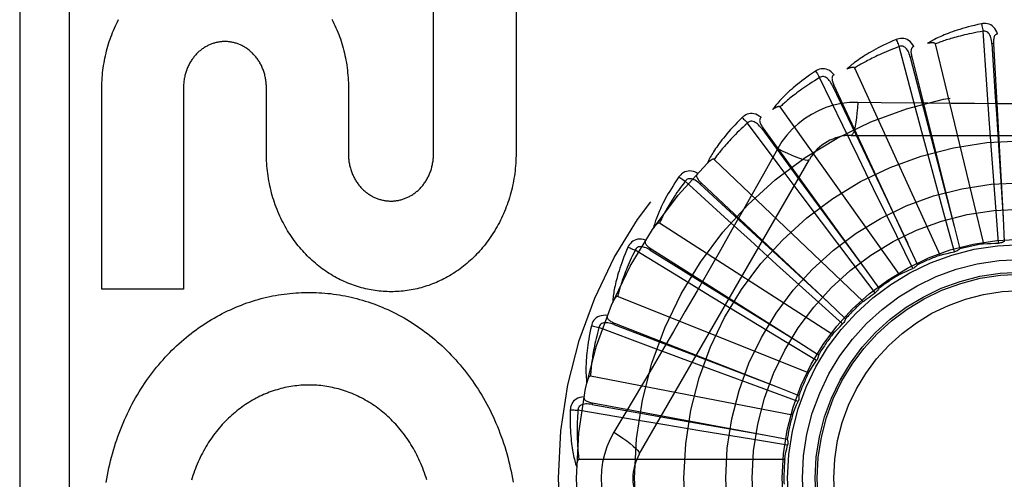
# Model space of a CAD drawing. Header units: inches. Extents: x 0 to 193, y 0 to 125.
# Tile 83 of 256: x 85.332 to 85.93, y 36.04 to 36.319. Entities that reach past the tile are written whole.
import ezdxf

# ---------------------------------------------------------------- set-up
doc = ezdxf.new("R2010")
doc.units = ezdxf.units.IN
doc.header["$LTSCALE"] = 10.635988
doc.header["$MEASUREMENT"] = 0
doc.linetypes.add('HIDDEN', pattern=[0.2, 0.1, -0.1])
doc.layers.add('RIGHTHAND_DOOR_ASSEMBLY', color=7, linetype='CONTINUOUS')

msp = doc.modelspace()

# ---------------------------------------------------------------- linework, layer by layer
at = {"layer": 'RIGHTHAND_DOOR_ASSEMBLY', "color": 8, "linetype": 'HIDDEN'}
for p, q in [((85.33212, 36.41565), (85.33212, 35.66565)), ((85.36212, 36.41565), (85.36212, 35.66565)), ((85.58349, 36.23814), (85.58349, 36.36042)), ((85.63364, 36.36042), (85.63364, 36.23814)), ((85.91957, 36.27997), (85.91731, 36.31219)), ((85.87466, 36.27167), (85.86634, 36.30287)), ((85.91783, 36.18309), (85.88836, 36.30454)), ((85.9237, 36.3047), (85.92274, 36.30465)), ((85.9237, 36.3047), (85.92948, 36.19877)), ((85.87403, 36.29673), (85.8731, 36.29649)), ((85.87403, 36.29673), (85.89975, 36.1938)), ((85.89128, 36.1762), (85.83937, 36.28988)), ((85.83213, 36.25501), (85.81806, 36.28408)), ((85.38199, 36.15562), (85.38199, 36.2779)), ((85.43162, 36.2779), (85.43162, 36.15562)), ((85.48198, 36.23814), (85.48198, 36.2779)), ((85.53181, 36.2779), (85.53181, 36.23771)), ((85.82677, 36.2795), (85.8259, 36.27909)), ((85.82677, 36.2795), (85.87151, 36.1833)), ((85.92109, 36.25874), (85.91957, 36.27997)), ((85.88017, 36.2511), (85.87466, 36.27167)), ((85.86652, 36.16441), (85.79403, 36.26621)), ((85.92266, 36.23727), (85.92109, 36.25874)), ((85.79353, 36.2306), (85.77421, 36.25648)), ((85.78363, 36.25364), (85.78285, 36.25307)), ((85.78285, 36.25307), (85.80811, 36.21872)), ((85.78363, 36.25364), (85.84576, 36.16764)), ((85.84144, 36.23586), (85.83213, 36.25501)), ((85.83718, 36.24898), (86.04406, 36.24898)), ((85.88578, 36.23032), (85.88017, 36.2511)), ((85.79259, 36.24096), (85.78569, 36.22859)), ((85.70848, 36.05523), (85.81192, 36.2344)), ((85.84444, 36.14815), (85.75399, 36.23439)), ((85.85087, 36.21651), (85.84144, 36.23586)), ((85.92503, 36.20549), (85.92266, 36.23727)), ((85.80629, 36.21356), (85.79353, 36.2306)), ((85.89412, 36.19956), (85.88578, 36.23032)), ((85.76024, 36.19933), (85.73637, 36.22109)), ((85.74616, 36.22007), (85.7455, 36.21938)), ((85.7455, 36.21938), (85.7768, 36.19043)), ((85.74616, 36.22007), (85.82344, 36.1474)), ((85.80811, 36.21872), (85.8458, 36.1676)), ((85.86489, 36.18789), (85.85087, 36.21651)), ((85.81921, 36.19635), (85.80629, 36.21356)), ((85.92671, 36.18346), (85.92503, 36.20549)), ((85.77599, 36.18501), (85.76024, 36.19933)), ((85.89994, 36.17825), (85.89412, 36.19956)), ((85.92948, 36.19877), (85.93023, 36.18453)), ((85.82583, 36.12801), (85.7207, 36.19557)), ((85.83839, 36.1709), (85.81921, 36.19635)), ((85.89975, 36.1938), (85.90319, 36.17996)), ((85.7768, 36.19043), (85.82349, 36.14736)), ((85.87463, 36.16806), (85.86489, 36.18789)), ((85.71571, 36.18003), (85.7152, 36.17922)), ((85.71571, 36.18003), (85.80536, 36.12329)), ((85.79194, 36.17056), (85.77599, 36.18501)), ((85.87151, 36.1833), (85.8775, 36.17036)), ((85.73346, 36.16233), (85.70591, 36.17917)), ((85.7152, 36.17922), (85.75141, 36.15672)), ((85.81559, 36.1492), (85.79194, 36.17056)), ((85.85171, 36.15327), (85.83839, 36.1709)), ((85.75164, 36.15125), (85.73346, 36.16233)), ((85.84576, 36.16764), (85.8541, 36.15607)), ((85.75141, 36.15672), (85.80541, 36.12326)), ((85.43162, 36.15562), (85.38199, 36.15562)), ((85.81137, 36.10471), (85.69535, 36.15115)), ((85.77004, 36.14007), (85.75164, 36.15125)), ((85.832, 36.13441), (85.81559, 36.1492)), ((85.82344, 36.1474), (85.83382, 36.13761)), ((85.7973, 36.12357), (85.77004, 36.14007)), ((85.71418, 36.12092), (85.68394, 36.13225)), ((85.6934, 36.13495), (85.69305, 36.13405)), ((85.69305, 36.13405), (85.73287, 36.11881)), ((85.6934, 36.13495), (85.79216, 36.0962)), ((85.73413, 36.11349), (85.71418, 36.12092)), ((85.81622, 36.11216), (85.7973, 36.12357)), ((85.80536, 36.12329), (85.8174, 36.11565)), ((85.73287, 36.11881), (85.79222, 36.09618)), ((85.75431, 36.106), (85.73413, 36.11349)), ((85.80158, 36.07909), (85.67887, 36.10274)), ((85.7842, 36.09495), (85.75431, 36.106)), ((85.79216, 36.0962), (85.80543, 36.09097)), ((85.80494, 36.08733), (85.7842, 36.09495)), ((85.68002, 36.08646), (85.67985, 36.08551)), ((85.67985, 36.08551), (85.72183, 36.07808)), ((85.68002, 36.08646), (85.78433, 36.0671)), ((85.70308, 36.07662), (85.67124, 36.08202)), ((85.72408, 36.07309), (85.70308, 36.07662)), ((85.72183, 36.07808), (85.78439, 36.06709)), ((85.74531, 36.06956), (85.72408, 36.07309)), ((85.77675, 36.06437), (85.74531, 36.06956)), ((85.78433, 36.0671), (85.79835, 36.06448)), ((85.79855, 36.0608), (85.77675, 36.06437)), ((85.79682, 36.05208), (85.67185, 36.05208))]:
    msp.add_line(p, q, dxfattribs=at)
for points in [[(85.38199, 36.2779), (85.38202, 36.27942), (85.38207, 36.28094), (85.38215, 36.28246), (85.38225, 36.28398), (85.38237, 36.28549), (85.38252, 36.287), (85.3827, 36.28851), (85.38289, 36.29), (85.38311, 36.2915), (85.38336, 36.29298), (85.38362, 36.29446), (85.38391, 36.29593), (85.38422, 36.29739), (85.38456, 36.29884), (85.38492, 36.30028), (85.3853, 36.30171), (85.3857, 36.30314), (85.38612, 36.30455), (85.38657, 36.30595), (85.38703, 36.30734), (85.38752, 36.30872), (85.38803, 36.31009), (85.38856, 36.31144), (85.38911, 36.31278), (85.38967, 36.31411), (85.39026, 36.31542), (85.39087, 36.31672), (85.39149, 36.31801), (85.39214, 36.31928)], [(85.52175, 36.3196), (85.5224, 36.31832), (85.52304, 36.31702), (85.52365, 36.31571), (85.52424, 36.31439), (85.52482, 36.31305), (85.52537, 36.31169), (85.52591, 36.31032), (85.52642, 36.30894), (85.52691, 36.30755), (85.52738, 36.30614), (85.52782, 36.30473), (85.52825, 36.3033), (85.52865, 36.30187), (85.52902, 36.30043), (85.52938, 36.29897), (85.52971, 36.29751), (85.53001, 36.29604), (85.5303, 36.29456), (85.53056, 36.29307), (85.53079, 36.29157), (85.531, 36.29007), (85.53119, 36.28856), (85.53135, 36.28704), (85.53149, 36.28552), (85.53161, 36.284), (85.53169, 36.28247), (85.53176, 36.28095), (85.53179, 36.27942), (85.53181, 36.2779)], [(85.91637, 36.31677), (85.91419, 36.3163), (85.91211, 36.31582), (85.91013, 36.31534), (85.90825, 36.31485), (85.90645, 36.31436), (85.90475, 36.31387), (85.90312, 36.31338), (85.90157, 36.31289), (85.9001, 36.3124), (85.8987, 36.31191), (85.89736, 36.31142), (85.89609, 36.31094), (85.89488, 36.31047), (85.89373, 36.31), (85.89263, 36.30954), (85.89158, 36.30908), (85.89058, 36.30863), (85.88964, 36.30818), (85.88874, 36.30774), (85.88789, 36.30731), (85.88708, 36.30688), (85.88632, 36.30646), (85.88559, 36.30604), (85.8849, 36.30564), (85.88425, 36.30524), (85.88363, 36.30484)], [(85.91731, 36.31219), (85.91549, 36.31188), (85.91374, 36.31157), (85.91207, 36.31125), (85.91047, 36.31093), (85.90894, 36.31061), (85.90748, 36.31029), (85.90608, 36.30997), (85.90474, 36.30965), (85.90346, 36.30934), (85.90223, 36.30902), (85.90106, 36.30871), (85.89993, 36.3084), (85.89885, 36.30809), (85.89782, 36.30779), (85.89684, 36.3075), (85.89589, 36.3072), (85.89498, 36.30692), (85.89411, 36.30663), (85.89328, 36.30636), (85.89248, 36.30608), (85.89172, 36.30581), (85.89099, 36.30555), (85.89029, 36.30529), (85.88962, 36.30503), (85.88898, 36.30478), (85.88836, 36.30454)], [(85.92611, 36.31053), (85.92563, 36.3118), (85.92506, 36.31293), (85.9244, 36.31392), (85.92366, 36.31477), (85.92285, 36.31548), (85.92197, 36.31604), (85.92102, 36.31646), (85.92005, 36.31675), (85.91907, 36.31691), (85.91811, 36.31695), (85.91722, 36.31691), (85.91637, 36.31677)], [(85.91637, 36.31677), (85.91652, 36.31617), (85.91668, 36.31548), (85.91684, 36.31472), (85.917, 36.31392), (85.91716, 36.31306), (85.91731, 36.31219)], [(85.92274, 36.30465), (85.92265, 36.30568), (85.92252, 36.30666), (85.92234, 36.30757), (85.92212, 36.30843), (85.92184, 36.30922), (85.92151, 36.30994), (85.92113, 36.31059), (85.92069, 36.31115), (85.9202, 36.3116), (85.91967, 36.31194), (85.91909, 36.31216), (85.91848, 36.31228), (85.91789, 36.31229), (85.91731, 36.31219)], [(85.48198, 36.2779), (85.48197, 36.27858), (85.48195, 36.27926), (85.48192, 36.27993), (85.48186, 36.28061), (85.4818, 36.28129), (85.48172, 36.28196), (85.48163, 36.28263), (85.48152, 36.2833), (85.48139, 36.28396), (85.48126, 36.28462), (85.48111, 36.28527), (85.48095, 36.28592), (85.48077, 36.28655), (85.48058, 36.28719), (85.48038, 36.28781), (85.48017, 36.28842), (85.47994, 36.28903), (85.4797, 36.28963), (85.47945, 36.29022), (85.47919, 36.2908), (85.47892, 36.29137), (85.47864, 36.29194), (85.47834, 36.2925), (85.47803, 36.29305), (85.47772, 36.29359), (85.47739, 36.29412), (85.47705, 36.29464), (85.4767, 36.29515), (85.47635, 36.29564), (85.47598, 36.29613), (85.47561, 36.29661), (85.47523, 36.29707), (85.47484, 36.29752), (85.47444, 36.29797), (85.47404, 36.2984), (85.47363, 36.29882), (85.47321, 36.29923), (85.47278, 36.29962), (85.47234, 36.30001), (85.4719, 36.30039), (85.47145, 36.30075), (85.47099, 36.30111), (85.47053, 36.30145), (85.47006, 36.30178), (85.46958, 36.3021), (85.46911, 36.3024), (85.46863, 36.30269), (85.46814, 36.30297), (85.46765, 36.30324), (85.46716, 36.30349), (85.46667, 36.30373), (85.46617, 36.30396), (85.46567, 36.30417), (85.46517, 36.30437), (85.46466, 36.30456), (85.46415, 36.30474), (85.46363, 36.30491), (85.46311, 36.30507), (85.46259, 36.30521), (85.46206, 36.30534), (85.46153, 36.30546), (85.461, 36.30557), (85.46047, 36.30566), (85.45994, 36.30574), (85.45941, 36.30581), (85.45888, 36.30587), (85.45835, 36.30591), (85.45782, 36.30594), (85.4573, 36.30596), (85.45677, 36.30597), (85.45625, 36.30596), (85.45572, 36.30594), (85.45519, 36.30591), (85.45466, 36.30587), (85.45413, 36.30581), (85.4536, 36.30575), (85.45307, 36.30566), (85.45254, 36.30557), (85.45201, 36.30546), (85.45148, 36.30535), (85.45096, 36.30522), (85.45043, 36.30507), (85.44991, 36.30492), (85.4494, 36.30475), (85.44889, 36.30457), (85.44838, 36.30438), (85.44788, 36.30418), (85.44738, 36.30397), (85.44689, 36.30374), (85.4464, 36.3035), (85.44591, 36.30325), (85.44543, 36.30298), (85.44494, 36.30271), (85.44446, 36.30242), (85.44399, 36.30211), (85.44352, 36.3018), (85.44305, 36.30147), (85.44259, 36.30113), (85.44213, 36.30078), (85.44168, 36.30041), (85.44124, 36.30004), (85.44081, 36.29965), (85.44038, 36.29925), (85.43996, 36.29885), (85.43955, 36.29843), (85.43915, 36.298), (85.43875, 36.29756), (85.43836, 36.29711), (85.43798, 36.29664), (85.43761, 36.29617), (85.43725, 36.29568), (85.43689, 36.29519), (85.43655, 36.29468), (85.43621, 36.29416), (85.43589, 36.29363), (85.43557, 36.29309), (85.43526, 36.29254), (85.43497, 36.29198), (85.43468, 36.29142), (85.43441, 36.29084), (85.43415, 36.29026), (85.4339, 36.28967), (85.43366, 36.28907), (85.43344, 36.28846), (85.43322, 36.28784), (85.43302, 36.28722), (85.43283, 36.28659), (85.43266, 36.28595), (85.43249, 36.2853), (85.43234, 36.28465), (85.43221, 36.28399), (85.43208, 36.28332), (85.43197, 36.28265), (85.43188, 36.28198), (85.4318, 36.2813), (85.43173, 36.28063), (85.43168, 36.27995), (85.43165, 36.27926), (85.43162, 36.27858), (85.43162, 36.2779)], [(85.86455, 36.30719), (85.8625, 36.30632), (85.86055, 36.30545), (85.8587, 36.30461), (85.85694, 36.30377), (85.85527, 36.30295), (85.85369, 36.30215), (85.85218, 36.30135), (85.85076, 36.30058), (85.84941, 36.29982), (85.84812, 36.29907), (85.8469, 36.29834), (85.84574, 36.29763), (85.84464, 36.29693), (85.8436, 36.29626), (85.84261, 36.29559), (85.84166, 36.29495), (85.84077, 36.29432), (85.83993, 36.2937), (85.83913, 36.2931), (85.83838, 36.29251), (85.83767, 36.29194), (85.83699, 36.29138), (85.83636, 36.29083), (85.83576, 36.2903), (85.83519, 36.28979), (85.83466, 36.28928)], [(85.8753, 36.30291), (85.87458, 36.30406), (85.87381, 36.30506), (85.87297, 36.30591), (85.87209, 36.30661), (85.87116, 36.30715), (85.87019, 36.30754), (85.86918, 36.30777), (85.86817, 36.30787), (85.86718, 36.30783), (85.86623, 36.3077), (85.86536, 36.30748), (85.86455, 36.30719)], [(85.86455, 36.30719), (85.86482, 36.30663), (85.8651, 36.30598), (85.8654, 36.30527), (85.86572, 36.30451), (85.86603, 36.3037), (85.86634, 36.30287)], [(85.92612, 36.31053), (85.92566, 36.31046), (85.92525, 36.31032), (85.9249, 36.31009), (85.92459, 36.3098), (85.92434, 36.30945), (85.92414, 36.30906), (85.92398, 36.30862), (85.92386, 36.30814), (85.92377, 36.30763), (85.92371, 36.30709), (85.92368, 36.30652), (85.92367, 36.30593), (85.92367, 36.30533), (85.9237, 36.3047)], [(85.86634, 36.30287), (85.86461, 36.30222), (85.86295, 36.30158), (85.86137, 36.30096), (85.85986, 36.30034), (85.85842, 36.29974), (85.85705, 36.29915), (85.85573, 36.29857), (85.85448, 36.298), (85.85328, 36.29745), (85.85214, 36.29691), (85.85104, 36.29638), (85.85, 36.29586), (85.849, 36.29536), (85.84804, 36.29487), (85.84713, 36.29439), (85.84625, 36.29392), (85.84542, 36.29347), (85.84462, 36.29303), (85.84385, 36.2926), (85.84312, 36.29218), (85.84242, 36.29177), (85.84175, 36.29137), (85.84112, 36.29098), (85.84051, 36.2906), (85.83992, 36.29023), (85.83937, 36.28988)], [(85.8731, 36.29649), (85.87282, 36.29749), (85.8725, 36.29842), (85.87216, 36.29929), (85.87178, 36.30009), (85.87135, 36.30081), (85.87089, 36.30146), (85.8704, 36.30202), (85.86986, 36.30249), (85.8693, 36.30284), (85.8687, 36.30307), (85.86809, 36.30318), (85.86748, 36.30318), (85.86689, 36.30308), (85.86634, 36.30287)], [(85.87531, 36.30291), (85.87487, 36.30275), (85.8745, 36.30253), (85.87419, 36.30224), (85.87395, 36.3019), (85.87377, 36.30152), (85.87364, 36.30109), (85.87357, 36.30063), (85.87354, 36.30014), (85.87355, 36.29961), (85.87359, 36.29907), (85.87367, 36.29851), (85.87377, 36.29793), (85.87389, 36.29734), (85.87403, 36.29673)], [(85.88836, 36.30454), (85.88829, 36.30469), (85.88819, 36.30482), (85.88804, 36.30493), (85.88787, 36.30501), (85.88769, 36.30508), (85.88749, 36.30513), (85.88727, 36.30516), (85.88705, 36.30519), (85.88682, 36.3052), (85.88657, 36.30521), (85.88632, 36.3052), (85.88606, 36.30519), (85.88579, 36.30518), (85.88552, 36.30515), (85.88523, 36.30512), (85.88493, 36.30508), (85.88463, 36.30504), (85.88431, 36.30498), (85.88398, 36.30492), (85.88363, 36.30485)], [(85.92274, 36.30465), (85.92477, 36.27244), (85.92542, 36.2621), (85.92948, 36.19871)], [(85.8731, 36.29649), (85.88119, 36.26525), (85.88378, 36.25522), (85.89977, 36.19374)], [(85.81548, 36.28798), (85.81363, 36.28673), (85.81188, 36.28552), (85.81022, 36.28433), (85.80866, 36.28318), (85.80717, 36.28206), (85.80577, 36.28097), (85.80444, 36.27991), (85.80319, 36.27887), (85.80201, 36.27787), (85.80089, 36.2769), (85.79983, 36.27595), (85.79883, 36.27503), (85.79788, 36.27414), (85.79698, 36.27328), (85.79613, 36.27244), (85.79533, 36.27163), (85.79457, 36.27084), (85.79386, 36.27007), (85.79319, 36.26933), (85.79256, 36.26861), (85.79197, 36.26791), (85.79142, 36.26724), (85.7909, 36.26658), (85.79041, 36.26595), (85.78995, 36.26533), (85.78952, 36.26474)], [(85.82685, 36.28581), (85.82593, 36.2868), (85.82498, 36.28764), (85.824, 36.28832), (85.823, 36.28883), (85.82198, 36.28919), (85.82095, 36.28938), (85.81992, 36.28942), (85.81891, 36.28933), (85.81794, 36.28911), (85.81703, 36.28879), (85.81622, 36.28842), (85.81548, 36.28798)], [(85.81548, 36.28798), (85.81585, 36.28747), (85.81625, 36.28689), (85.81668, 36.28626), (85.81713, 36.28556), (85.8176, 36.28483), (85.81806, 36.28408)], [(85.83937, 36.28988), (85.83927, 36.29002), (85.83914, 36.29013), (85.83898, 36.2902), (85.8388, 36.29025), (85.8386, 36.29028), (85.83839, 36.29029), (85.83818, 36.29029), (85.83795, 36.29027), (85.83772, 36.29024), (85.83748, 36.2902), (85.83723, 36.29015), (85.83698, 36.29009), (85.83672, 36.29002), (85.83645, 36.28994), (85.83618, 36.28986), (85.8359, 36.28976), (85.8356, 36.28966), (85.8353, 36.28955), (85.83499, 36.28942), (85.83466, 36.28929)], [(85.81806, 36.28408), (85.81648, 36.28311), (85.81498, 36.28217), (85.81354, 36.28126), (85.81218, 36.28037), (85.81088, 36.2795), (85.80964, 36.27866), (85.80846, 36.27784), (85.80733, 36.27705), (85.80626, 36.27628), (85.80524, 36.27553), (85.80426, 36.2748), (85.80333, 36.2741), (85.80245, 36.27341), (85.8016, 36.27275), (85.8008, 36.27211), (85.80002, 36.27149), (85.79929, 36.27088), (85.79859, 36.2703), (85.79792, 36.26973), (85.79728, 36.26918), (85.79667, 36.26864), (85.79609, 36.26813), (85.79554, 36.26763), (85.79501, 36.26714), (85.79451, 36.26667), (85.79403, 36.26621)], [(85.8259, 36.27909), (85.82543, 36.28002), (85.82495, 36.28088), (85.82445, 36.28166), (85.82392, 36.28237), (85.82337, 36.283), (85.82279, 36.28355), (85.8222, 36.28401), (85.82159, 36.28437), (85.82097, 36.2846), (85.82034, 36.28472), (85.81972, 36.28471), (85.81912, 36.28459), (85.81856, 36.28438), (85.81806, 36.28407)], [(85.82685, 36.28581), (85.82645, 36.28557), (85.82613, 36.28529), (85.82588, 36.28495), (85.82571, 36.28456), (85.8256, 36.28415), (85.82556, 36.28371), (85.82558, 36.28324), (85.82564, 36.28275), (85.82575, 36.28224), (85.8259, 36.28172), (85.82608, 36.28118), (85.82628, 36.28063), (85.82652, 36.28007), (85.82677, 36.2795)], [(85.8259, 36.27909), (85.83975, 36.24995), (85.8442, 36.24058), (85.87153, 36.18325)], [(85.79403, 36.26621), (85.79391, 36.26633), (85.79376, 36.26641), (85.79359, 36.26646), (85.7934, 36.26647), (85.7932, 36.26646), (85.793, 36.26643), (85.79279, 36.26639), (85.79257, 36.26633), (85.79235, 36.26625), (85.79212, 36.26617), (85.79189, 36.26607), (85.79165, 36.26597), (85.79141, 36.26585), (85.79116, 36.26572), (85.7909, 36.26559), (85.79064, 36.26544), (85.79037, 36.26528), (85.7901, 36.26512), (85.78984, 36.26496), (85.7896, 36.26479)], [(85.84116, 36.269), (85.83623, 36.26885), (85.83136, 36.26827), (85.82657, 36.26725), (85.8219, 36.26582), (85.81737, 36.26396), (85.81302, 36.26171), (85.80889, 36.25907), (85.80502, 36.25608), (85.80143, 36.25275), (85.79814, 36.24911), (85.79519, 36.24517), (85.79259, 36.24096)], [(85.84116, 36.269), (85.84097, 36.26562), (85.84071, 36.26244), (85.84041, 36.25955), (85.84006, 36.25695), (85.83966, 36.25464), (85.83922, 36.25268), (85.83874, 36.2511), (85.83824, 36.24994), (85.83771, 36.24922), (85.83718, 36.24898)], [(85.88375, 36.26848), (85.85538, 36.2688), (85.84116, 36.269)], [(86.02591, 36.2688), (85.99758, 36.26849), (85.98337, 36.26836), (85.96914, 36.26827), (85.95491, 36.2682), (85.94067, 36.26818), (85.92643, 36.2682), (85.91219, 36.26826), (85.89796, 36.26835), (85.88375, 36.26848)], [(85.77094, 36.25982), (85.76936, 36.25825), (85.76787, 36.25673), (85.76646, 36.25525), (85.76514, 36.25382), (85.7639, 36.25244), (85.76273, 36.25111), (85.76163, 36.24981), (85.76059, 36.24856), (85.75962, 36.24735), (85.7587, 36.24618), (85.75784, 36.24505), (85.75703, 36.24396), (85.75627, 36.24291), (85.75555, 36.24189), (85.75487, 36.2409), (85.75424, 36.23995), (85.75365, 36.23904), (85.75309, 36.23815), (85.75258, 36.2373), (85.7521, 36.23647), (85.75165, 36.23567), (85.75123, 36.2349), (85.75084, 36.23416), (85.75048, 36.23345), (85.75015, 36.23276), (85.74984, 36.23209)], [(85.78251, 36.25985), (85.78141, 36.26065), (85.78032, 36.26129), (85.77923, 36.26177), (85.77815, 36.26209), (85.77708, 36.26224), (85.77604, 36.26224), (85.77502, 36.26209), (85.77404, 36.2618), (85.77314, 36.2614), (85.77231, 36.26092), (85.77158, 36.2604), (85.77094, 36.25982)], [(85.77094, 36.25982), (85.77139, 36.2594), (85.7719, 36.25891), (85.77244, 36.25836), (85.77301, 36.25777), (85.77361, 36.25713), (85.77421, 36.25648)], [(85.78251, 36.25985), (85.78217, 36.25954), (85.7819, 36.2592), (85.78172, 36.25882), (85.78163, 36.25841), (85.7816, 36.25798), (85.78164, 36.25754), (85.78175, 36.25709), (85.7819, 36.25662), (85.78211, 36.25614), (85.78235, 36.25565), (85.78263, 36.25515), (85.78293, 36.25465), (85.78327, 36.25415), (85.78363, 36.25364)], [(85.77421, 36.25648), (85.77284, 36.25524), (85.77154, 36.25403), (85.7703, 36.25286), (85.76913, 36.25173), (85.76802, 36.25063), (85.76696, 36.24957), (85.76596, 36.24854), (85.765, 36.24755), (85.7641, 36.24659), (85.76323, 36.24566), (85.76241, 36.24477), (85.76163, 36.2439), (85.76089, 36.24306), (85.76019, 36.24225), (85.75952, 36.24146), (85.75888, 36.24071), (85.75827, 36.23997), (85.75769, 36.23927), (85.75714, 36.23858), (85.75662, 36.23792), (85.75612, 36.23728), (85.75565, 36.23666), (85.7552, 36.23607), (85.75478, 36.23549), (85.75437, 36.23493), (85.75399, 36.23439)], [(85.78285, 36.25307), (85.78222, 36.25389), (85.78158, 36.25464), (85.78093, 36.25532), (85.78028, 36.25592), (85.77962, 36.25643), (85.77895, 36.25686), (85.77828, 36.2572), (85.77761, 36.25744), (85.77696, 36.25755), (85.77632, 36.25755), (85.77571, 36.25742), (85.77514, 36.25719), (85.77464, 36.25688), (85.7742, 36.25648)], [(85.79259, 36.24096), (85.79562, 36.23944), (85.7985, 36.23807), (85.80115, 36.23689), (85.80358, 36.23589), (85.80578, 36.23508), (85.8077, 36.23448), (85.8093, 36.2341), (85.81056, 36.23396), (85.81144, 36.23406), (85.81192, 36.2344)], [(85.63364, 36.23814), (85.63362, 36.2366), (85.63359, 36.23506), (85.63352, 36.23353), (85.63344, 36.23199), (85.63332, 36.23046), (85.63318, 36.22893), (85.63302, 36.22741), (85.63283, 36.22589), (85.63262, 36.22437), (85.63238, 36.22287), (85.63212, 36.22137), (85.63184, 36.21988), (85.63153, 36.21839), (85.6312, 36.21692), (85.63084, 36.21545), (85.63046, 36.214), (85.63006, 36.21255), (85.62963, 36.21111), (85.62919, 36.20968), (85.62872, 36.20827), (85.62822, 36.20686), (85.62771, 36.20547), (85.62717, 36.2041), (85.62662, 36.20273), (85.62604, 36.20138), (85.62544, 36.20004), (85.62482, 36.19871), (85.62418, 36.1974), (85.62352, 36.1961), (85.62284, 36.19482), (85.62215, 36.19356), (85.62143, 36.19231), (85.6207, 36.19108), (85.61995, 36.18987), (85.61918, 36.18867), (85.61839, 36.18749), (85.61759, 36.18633), (85.61677, 36.18518), (85.61593, 36.18406), (85.61508, 36.18295), (85.61421, 36.18186), (85.61333, 36.18079), (85.61243, 36.17974), (85.61152, 36.17871), (85.6106, 36.1777), (85.60967, 36.17671), (85.60872, 36.17574), (85.60775, 36.17478), (85.60678, 36.17385), (85.60579, 36.17294), (85.60479, 36.17205), (85.60378, 36.17118), (85.60276, 36.17034), (85.60173, 36.16951), (85.60069, 36.1687), (85.59965, 36.16792), (85.59859, 36.16716), (85.59753, 36.16642), (85.59645, 36.1657), (85.59537, 36.165), (85.59427, 36.16433), (85.59317, 36.16367), (85.59206, 36.16303), (85.59095, 36.16242), (85.58982, 36.16183), (85.58869, 36.16126), (85.58756, 36.16071), (85.58642, 36.16018), (85.58527, 36.15968), (85.58412, 36.15919), (85.58297, 36.15873), (85.5818, 36.15829), (85.58063, 36.15787), (85.57946, 36.15747), (85.57828, 36.1571), (85.5771, 36.15674), (85.57591, 36.15641), (85.57472, 36.15609), (85.57353, 36.1558), (85.57234, 36.15553), (85.57114, 36.15529), (85.56994, 36.15506), (85.56874, 36.15486), (85.56753, 36.15468), (85.56633, 36.15451), (85.56511, 36.15437), (85.5639, 36.15426), (85.56269, 36.15416), (85.56147, 36.15408), (85.56026, 36.15403), (85.55905, 36.154), (85.55783, 36.15399), (85.55662, 36.154), (85.55541, 36.15403), (85.55419, 36.15408), (85.55298, 36.15416), (85.55176, 36.15426), (85.55055, 36.15438), (85.54934, 36.15452), (85.54813, 36.15468), (85.54692, 36.15486), (85.54571, 36.15507), (85.54451, 36.15529), (85.54331, 36.15554), (85.54212, 36.15581), (85.54092, 36.1561), (85.53973, 36.15642), (85.53854, 36.15675), (85.53735, 36.15711), (85.53617, 36.15749), (85.53499, 36.15789), (85.53381, 36.15831), (85.53264, 36.15875), (85.53148, 36.15922), (85.53032, 36.1597), (85.52917, 36.16021), (85.52803, 36.16074), (85.52689, 36.16129), (85.52575, 36.16186), (85.52462, 36.16246), (85.5235, 36.16307), (85.52239, 36.16371), (85.52128, 36.16437), (85.52018, 36.16505), (85.5191, 36.16575), (85.51802, 36.16647), (85.51695, 36.16721), (85.51589, 36.16798), (85.51484, 36.16876), (85.5138, 36.16957), (85.51277, 36.17039), (85.51175, 36.17124), (85.51074, 36.17211), (85.50974, 36.173), (85.50875, 36.17391), (85.50778, 36.17484), (85.50682, 36.17579), (85.50587, 36.17675), (85.50494, 36.17774), (85.50402, 36.17874), (85.50311, 36.17977), (85.50222, 36.18082), (85.50134, 36.18188), (85.50048, 36.18297), (85.49963, 36.18407), (85.4988, 36.18519), (85.49798, 36.18633), (85.49718, 36.18749), (85.4964, 36.18866), (85.49564, 36.18985), (85.49489, 36.19106), (85.49416, 36.19228), (85.49345, 36.19352), (85.49275, 36.19478), (85.49208, 36.19606), (85.49142, 36.19735), (85.49079, 36.19866), (85.49017, 36.19998), (85.48957, 36.20131), (85.489, 36.20266), (85.48844, 36.20403), (85.48791, 36.2054), (85.48739, 36.20679), (85.4869, 36.20819), (85.48643, 36.20961), (85.48599, 36.21103), (85.48556, 36.21247), (85.48516, 36.21392), (85.48478, 36.21537), (85.48442, 36.21684), (85.48409, 36.21832), (85.48378, 36.2198), (85.4835, 36.2213), (85.48324, 36.2228), (85.483, 36.22431), (85.48279, 36.22583), (85.4826, 36.22735), (85.48244, 36.22888), (85.4823, 36.23042), (85.48218, 36.23196), (85.4821, 36.2335), (85.48203, 36.23504), (85.48199, 36.23659), (85.48198, 36.23814)], [(85.53181, 36.23771), (85.53181, 36.23703), (85.53184, 36.23635), (85.53187, 36.23566), (85.53192, 36.23498), (85.53199, 36.2343), (85.53207, 36.23362), (85.53216, 36.23294), (85.53227, 36.23226), (85.53239, 36.23159), (85.53253, 36.23093), (85.53268, 36.23027), (85.53284, 36.22962), (85.53302, 36.22897), (85.53321, 36.22834), (85.53341, 36.22771), (85.53362, 36.22708), (85.53385, 36.22647), (85.53409, 36.22587), (85.53434, 36.22527), (85.5346, 36.22468), (85.53487, 36.2241), (85.53516, 36.22352), (85.53546, 36.22295), (85.53577, 36.2224), (85.53608, 36.22185), (85.53641, 36.22131), (85.53675, 36.22079), (85.5371, 36.22027), (85.53746, 36.21976), (85.53782, 36.21927), (85.5382, 36.21878), (85.53858, 36.21831), (85.53897, 36.21785), (85.53937, 36.2174), (85.53978, 36.21696), (85.5402, 36.21653), (85.54062, 36.21611), (85.54105, 36.2157), (85.54149, 36.21531), (85.54194, 36.21492), (85.54239, 36.21455), (85.54285, 36.21418), (85.54332, 36.21383), (85.54379, 36.21349), (85.54427, 36.21317), (85.54476, 36.21285), (85.54524, 36.21255), (85.54573, 36.21226), (85.54623, 36.21199), (85.54673, 36.21172), (85.54722, 36.21148), (85.54773, 36.21124), (85.54823, 36.21101), (85.54874, 36.2108), (85.54926, 36.2106), (85.54977, 36.21041), (85.5503, 36.21024), (85.55082, 36.21007), (85.55135, 36.20992), (85.55189, 36.20978), (85.55243, 36.20965), (85.55296, 36.20954), (85.5535, 36.20943), (85.55405, 36.20934), (85.55459, 36.20926), (85.55513, 36.2092), (85.55567, 36.20915), (85.55621, 36.20911), (85.55675, 36.20908), (85.55729, 36.20906), (85.55782, 36.20906), (85.55836, 36.20907), (85.55889, 36.20909), (85.55943, 36.20913), (85.55997, 36.20918), (85.56051, 36.20924), (85.56105, 36.20931), (85.5616, 36.2094), (85.56214, 36.20949), (85.56268, 36.2096), (85.56321, 36.20973), (85.56375, 36.20986), (85.56428, 36.21001), (85.56481, 36.21017), (85.56534, 36.21035), (85.56586, 36.21053), (85.56637, 36.21073), (85.56688, 36.21093), (85.56739, 36.21115), (85.56789, 36.21138), (85.56839, 36.21163), (85.56889, 36.21189), (85.56939, 36.21216), (85.56988, 36.21244), (85.57037, 36.21274), (85.57085, 36.21304), (85.57133, 36.21337), (85.5718, 36.2137), (85.57227, 36.21405), (85.57274, 36.21441), (85.57319, 36.21478), (85.57364, 36.21516), (85.57409, 36.21555), (85.57452, 36.21595), (85.57495, 36.21637), (85.57537, 36.21679), (85.57578, 36.21723), (85.57618, 36.21767), (85.57657, 36.21813), (85.57696, 36.2186), (85.57734, 36.21908), (85.57771, 36.21957), (85.57807, 36.22007), (85.57842, 36.22058), (85.57876, 36.22111), (85.57909, 36.22164), (85.57942, 36.22218), (85.57973, 36.22274), (85.58003, 36.2233), (85.58032, 36.22387), (85.5806, 36.22445), (85.58086, 36.22504), (85.58112, 36.22563), (85.58136, 36.22624), (85.58159, 36.22685), (85.58181, 36.22746), (85.58202, 36.22809), (85.58221, 36.22872), (85.58239, 36.22937), (85.58256, 36.23002), (85.58271, 36.23067), (85.58286, 36.23133), (85.58298, 36.232), (85.5831, 36.23267), (85.5832, 36.23335), (85.58328, 36.23403), (85.58335, 36.23471), (85.58341, 36.2354), (85.58345, 36.23608), (85.58348, 36.23677), (85.58349, 36.23745), (85.58349, 36.23814)], [(85.75399, 36.23439), (85.75385, 36.23449), (85.75369, 36.23454), (85.75351, 36.23455), (85.75332, 36.23453), (85.75313, 36.23448), (85.75293, 36.23442), (85.75274, 36.23433), (85.75254, 36.23423), (85.75233, 36.23412), (85.75212, 36.23399), (85.75191, 36.23385), (85.7517, 36.2337), (85.75148, 36.23354), (85.75126, 36.23337), (85.75104, 36.23319), (85.75081, 36.233), (85.75058, 36.23279), (85.75034, 36.23258), (85.7501, 36.23234), (85.74985, 36.2321)], [(85.78569, 36.22859), (85.77179, 36.2039), (85.76479, 36.19152), (85.75776, 36.17916), (85.7507, 36.1668), (85.7436, 36.15446), (85.73646, 36.14213), (85.72929, 36.12984), (85.72209, 36.11756), (85.71488, 36.10532)], [(85.73253, 36.22375), (85.73127, 36.22191), (85.7301, 36.22013), (85.729, 36.21841), (85.72797, 36.21676), (85.72701, 36.21517), (85.72611, 36.21364), (85.72528, 36.21216), (85.7245, 36.21073), (85.72377, 36.20936), (85.72309, 36.20804), (85.72246, 36.20677), (85.72187, 36.20554), (85.72132, 36.20436), (85.72081, 36.20323), (85.72033, 36.20213), (85.71989, 36.20108), (85.71948, 36.20007), (85.7191, 36.19909), (85.71876, 36.19815), (85.71844, 36.19725), (85.71815, 36.19639), (85.71789, 36.19555), (85.71765, 36.19475), (85.71743, 36.19398), (85.71723, 36.19324), (85.71706, 36.19252)], [(85.74388, 36.22596), (85.74266, 36.22654), (85.74146, 36.22696), (85.7403, 36.22723), (85.73918, 36.22734), (85.7381, 36.22729), (85.73708, 36.22709), (85.7361, 36.22674), (85.7352, 36.22628), (85.73439, 36.22571), (85.73366, 36.22509), (85.73304, 36.22444), (85.73253, 36.22375)], [(85.73253, 36.22375), (85.73305, 36.22342), (85.73364, 36.22303), (85.73428, 36.2226), (85.73495, 36.22213), (85.73566, 36.22162), (85.73637, 36.22109)], [(85.7455, 36.21937), (85.74472, 36.22006), (85.74395, 36.22068), (85.74319, 36.22122), (85.74244, 36.22168), (85.74169, 36.22206), (85.74096, 36.22236), (85.74023, 36.22256), (85.73953, 36.22267), (85.73887, 36.22266), (85.73824, 36.22253), (85.73767, 36.22229), (85.73715, 36.22196), (85.73672, 36.22156), (85.73636, 36.22109)], [(85.74389, 36.22597), (85.7436, 36.2256), (85.74341, 36.22521), (85.74331, 36.2248), (85.74329, 36.22438), (85.74334, 36.22396), (85.74347, 36.22354), (85.74366, 36.22311), (85.7439, 36.22268), (85.74419, 36.22224), (85.74452, 36.22181), (85.74489, 36.22138), (85.74528, 36.22094), (85.74571, 36.22051), (85.74616, 36.22007)], [(85.73637, 36.22109), (85.73526, 36.21961), (85.73421, 36.21817), (85.73322, 36.21679), (85.73228, 36.21546), (85.7314, 36.21417), (85.73056, 36.21293), (85.72977, 36.21173), (85.72902, 36.21058), (85.72831, 36.20946), (85.72764, 36.20839), (85.72701, 36.20735), (85.7264, 36.20635), (85.72584, 36.20539), (85.7253, 36.20446), (85.72479, 36.20356), (85.7243, 36.2027), (85.72384, 36.20186), (85.72341, 36.20106), (85.723, 36.20028), (85.72261, 36.19953), (85.72225, 36.19881), (85.7219, 36.19812), (85.72157, 36.19745), (85.72126, 36.1968), (85.72097, 36.19617), (85.7207, 36.19557)], [(85.7207, 36.19557), (85.72054, 36.19564), (85.72037, 36.19566), (85.7202, 36.19564), (85.72002, 36.19558), (85.71984, 36.1955), (85.71966, 36.19539), (85.71948, 36.19527), (85.7193, 36.19514), (85.71912, 36.19499), (85.71894, 36.19482), (85.71876, 36.19465), (85.71858, 36.19446), (85.7184, 36.19426), (85.71821, 36.19405), (85.71803, 36.19383), (85.71784, 36.1936), (85.71765, 36.19335), (85.71746, 36.1931), (85.71728, 36.19285), (85.71711, 36.19261)], [(85.71237, 36.18538), (85.71105, 36.18572), (85.7098, 36.18591), (85.70861, 36.18595), (85.70749, 36.18584), (85.70644, 36.18559), (85.70547, 36.1852), (85.70458, 36.18468), (85.70378, 36.18405), (85.70309, 36.18334), (85.7025, 36.18259), (85.70201, 36.18183), (85.70163, 36.18106)], [(85.70163, 36.18106), (85.70075, 36.17901), (85.69993, 36.17704), (85.69918, 36.17515), (85.69848, 36.17334), (85.69784, 36.17159), (85.69725, 36.16991), (85.69671, 36.1683), (85.69621, 36.16676), (85.69576, 36.16527), (85.69534, 36.16385), (85.69497, 36.16248), (85.69462, 36.16116), (85.6943, 36.1599), (85.69401, 36.15869), (85.69375, 36.15753), (85.69352, 36.15641), (85.69331, 36.15534), (85.69312, 36.15431), (85.69296, 36.15332), (85.69282, 36.15238), (85.6927, 36.15147), (85.6926, 36.1506), (85.69252, 36.14977), (85.69245, 36.14897), (85.69239, 36.1482), (85.69236, 36.14747)], [(85.70163, 36.18106), (85.70221, 36.18084), (85.70287, 36.18057), (85.70357, 36.18026), (85.70433, 36.17992), (85.70511, 36.17956), (85.70591, 36.17917)], [(85.7152, 36.17922), (85.71431, 36.17975), (85.71344, 36.18021), (85.71259, 36.18059), (85.71176, 36.18091), (85.71096, 36.18114), (85.71018, 36.18129), (85.70943, 36.18135), (85.70872, 36.18132), (85.70807, 36.18119), (85.70748, 36.18095), (85.70696, 36.1806), (85.70652, 36.18018), (85.70617, 36.1797), (85.70591, 36.17917)], [(85.71237, 36.18538), (85.71216, 36.18497), (85.71204, 36.18456), (85.71202, 36.18413), (85.71208, 36.18372), (85.71222, 36.18331), (85.71242, 36.18292), (85.71269, 36.18254), (85.71301, 36.18216), (85.71337, 36.18179), (85.71378, 36.18143), (85.71422, 36.18107), (85.71469, 36.18072), (85.71519, 36.18037), (85.71571, 36.18003)], [(85.90319, 36.17996), (85.90273, 36.17955), (85.90222, 36.17919), (85.90168, 36.17887), (85.90111, 36.17861), (85.90053, 36.1784), (85.89994, 36.17825)], [(85.91783, 36.18309), (85.92005, 36.18323), (85.92227, 36.18334), (85.92449, 36.18342), (85.92671, 36.18346)], [(85.93023, 36.18453), (85.9297, 36.18421), (85.92914, 36.18395), (85.92854, 36.18374), (85.92794, 36.18359), (85.92733, 36.1835), (85.92671, 36.18346)], [(85.70591, 36.17917), (85.7051, 36.17751), (85.70435, 36.1759), (85.70363, 36.17436), (85.70297, 36.17287), (85.70234, 36.17144), (85.70175, 36.17006), (85.7012, 36.16874), (85.70068, 36.16746), (85.7002, 36.16623), (85.69974, 36.16505), (85.69932, 36.16391), (85.69892, 36.16282), (85.69854, 36.16176), (85.69819, 36.16075), (85.69786, 36.15977), (85.69754, 36.15883), (85.69725, 36.15793), (85.69698, 36.15705), (85.69672, 36.15621), (85.69648, 36.15541), (85.69626, 36.15463), (85.69605, 36.15388), (85.69586, 36.15316), (85.69568, 36.15246), (85.69551, 36.15179), (85.69535, 36.15115)], [(85.89128, 36.1762), (85.89344, 36.17676), (85.8956, 36.17729), (85.89776, 36.17779), (85.89994, 36.17825)], [(85.86652, 36.16441), (85.86853, 36.16537), (85.87055, 36.1663), (85.87259, 36.1672), (85.87463, 36.16806)], [(85.8775, 36.17036), (85.87712, 36.16987), (85.8767, 36.16942), (85.87623, 36.16901), (85.87572, 36.16864), (85.87519, 36.16833), (85.87463, 36.16806)], [(85.8541, 36.15607), (85.85382, 36.15552), (85.85348, 36.155), (85.8531, 36.1545), (85.85267, 36.15404), (85.85221, 36.15364), (85.85171, 36.15327)], [(85.38468, 36.03815), (85.38504, 36.04037), (85.38543, 36.04258), (85.38586, 36.04477), (85.38632, 36.04696), (85.38681, 36.04914), (85.38732, 36.0513), (85.38787, 36.05346), (85.38845, 36.0556), (85.38906, 36.05773), (85.3897, 36.05984), (85.39037, 36.06194), (85.39106, 36.06403), (85.39179, 36.0661), (85.39254, 36.06815), (85.39332, 36.07019), (85.39413, 36.07221), (85.39496, 36.07421), (85.39582, 36.07619), (85.39671, 36.07815), (85.39762, 36.08009), (85.39855, 36.08201), (85.39952, 36.08391), (85.4005, 36.08579), (85.40151, 36.08765), (85.40254, 36.08948), (85.4036, 36.0913), (85.40468, 36.09308), (85.40577, 36.09485), (85.40689, 36.09659), (85.40803, 36.0983), (85.4092, 36.1), (85.41038, 36.10166), (85.41158, 36.10331), (85.4128, 36.10493), (85.41405, 36.10653), (85.41531, 36.1081), (85.41659, 36.10965), (85.41789, 36.11117), (85.4192, 36.11267), (85.42054, 36.11414), (85.42189, 36.11558), (85.42325, 36.117), (85.42463, 36.11839), (85.42603, 36.11976), (85.42744, 36.1211), (85.42887, 36.12241), (85.43031, 36.1237), (85.43177, 36.12496), (85.43325, 36.1262), (85.43473, 36.12741), (85.43623, 36.12859), (85.43775, 36.12975), (85.43927, 36.13088), (85.44081, 36.13198), (85.44236, 36.13306), (85.44392, 36.1341), (85.44549, 36.13512), (85.44707, 36.13611), (85.44866, 36.13708), (85.45026, 36.13802), (85.45187, 36.13893), (85.4535, 36.13981), (85.45513, 36.14067), (85.45678, 36.1415), (85.45843, 36.14231), (85.46009, 36.14308), (85.46175, 36.14383), (85.46343, 36.14455), (85.46511, 36.14524), (85.46679, 36.14591), (85.46848, 36.14654), (85.47018, 36.14715), (85.47188, 36.14773), (85.4736, 36.14829), (85.47531, 36.14881), (85.47704, 36.14931), (85.47877, 36.14979), (85.48051, 36.15023), (85.48225, 36.15065), (85.48399, 36.15104), (85.48574, 36.1514), (85.48749, 36.15173), (85.48924, 36.15204), (85.49099, 36.15232), (85.49274, 36.15257), (85.4945, 36.15279), (85.49626, 36.15298), (85.49803, 36.15315), (85.4998, 36.15329), (85.50157, 36.1534), (85.50334, 36.15349), (85.50512, 36.15354), (85.50689, 36.15357), (85.50867, 36.15358), (85.51044, 36.15355), (85.51221, 36.1535), (85.51398, 36.15341), (85.51574, 36.1533), (85.51751, 36.15317), (85.51928, 36.153), (85.52105, 36.15281), (85.52281, 36.15259), (85.52458, 36.15234), (85.52635, 36.15206), (85.52811, 36.15176), (85.52987, 36.15143), (85.53163, 36.15107), (85.53338, 36.15068), (85.53512, 36.15026), (85.53686, 36.14982), (85.5386, 36.14935), (85.54033, 36.14886), (85.54205, 36.14833), (85.54378, 36.14778), (85.5455, 36.14719), (85.54721, 36.14658), (85.54892, 36.14594), (85.55063, 36.14527), (85.55233, 36.14458), (85.55402, 36.14386), (85.5557, 36.14311), (85.55738, 36.14233), (85.55904, 36.14152), (85.5607, 36.14069), (85.56235, 36.13983), (85.56398, 36.13894), (85.56561, 36.13803), (85.56723, 36.13709), (85.56884, 36.13611), (85.57045, 36.13511), (85.57204, 36.13409), (85.57362, 36.13303), (85.57519, 36.13195), (85.57674, 36.13084), (85.57828, 36.12971), (85.57981, 36.12855), (85.58133, 36.12736), (85.58282, 36.12615), (85.58431, 36.12491), (85.58578, 36.12364), (85.58724, 36.12235), (85.58869, 36.12103), (85.59012, 36.11968), (85.59154, 36.1183), (85.59294, 36.1169), (85.59432, 36.11548), (85.59569, 36.11402), (85.59703, 36.11255), (85.59836, 36.11105), (85.59967, 36.10952), (85.60096, 36.10797), (85.60223, 36.1064), (85.60349, 36.1048), (85.60472, 36.10318), (85.60593, 36.10154), (85.60712, 36.09987), (85.60829, 36.09817), (85.60945, 36.09646), (85.61057, 36.09472), (85.61168, 36.09295), (85.61276, 36.09117), (85.61382, 36.08937), (85.61486, 36.08754)], [(85.69535, 36.15115), (85.69518, 36.15119), (85.69501, 36.15118), (85.69485, 36.15112), (85.69468, 36.15103), (85.69452, 36.15092), (85.69436, 36.15078), (85.69421, 36.15063), (85.69406, 36.15046), (85.69391, 36.15028), (85.69377, 36.15008), (85.69362, 36.14988), (85.69348, 36.14966), (85.69334, 36.14943), (85.6932, 36.14919), (85.69306, 36.14894), (85.69292, 36.14868), (85.69278, 36.1484), (85.69264, 36.14811), (85.6925, 36.1478), (85.69236, 36.14748)], [(85.84444, 36.14815), (85.84623, 36.14948), (85.84804, 36.15077), (85.84987, 36.15204), (85.85171, 36.15327)], [(85.6891, 36.13957), (85.68775, 36.13965), (85.68648, 36.1396), (85.68531, 36.13941), (85.68423, 36.1391), (85.68324, 36.13865), (85.68236, 36.13809), (85.68159, 36.1374), (85.68092, 36.13664), (85.68038, 36.13581), (85.67994, 36.13496), (85.67961, 36.13412), (85.67938, 36.13329)], [(85.6891, 36.13957), (85.68898, 36.13913), (85.68894, 36.1387), (85.689, 36.13828), (85.68914, 36.13788), (85.68935, 36.13751), (85.68962, 36.13716), (85.68995, 36.13683), (85.69034, 36.13652), (85.69077, 36.13623), (85.69124, 36.13595), (85.69174, 36.13569), (85.69227, 36.13543), (85.69282, 36.13518), (85.6934, 36.13495)], [(85.67938, 36.13329), (85.6789, 36.13112), (85.67847, 36.12903), (85.67809, 36.12703), (85.67775, 36.12511), (85.67745, 36.12328), (85.67719, 36.12152), (85.67696, 36.11984), (85.67676, 36.11823), (85.6766, 36.11668), (85.67646, 36.1152), (85.67635, 36.11379), (85.67626, 36.11243), (85.67619, 36.11113), (85.67613, 36.10989), (85.67609, 36.10869), (85.67607, 36.10755), (85.67607, 36.10646), (85.67608, 36.10541), (85.67611, 36.10442), (85.67615, 36.10346), (85.67621, 36.10255), (85.67627, 36.10168), (85.67635, 36.10084), (85.67643, 36.10005), (85.67652, 36.09928), (85.67663, 36.09856)], [(85.68394, 36.13225), (85.68346, 36.13046), (85.68302, 36.12874), (85.68261, 36.12709), (85.68224, 36.12551), (85.68189, 36.12398), (85.68158, 36.12252), (85.68129, 36.12111), (85.68102, 36.11976), (85.68078, 36.11846), (85.68055, 36.11722), (85.68035, 36.11602), (85.68016, 36.11487), (85.67999, 36.11376), (85.67984, 36.1127), (85.6797, 36.11168), (85.67957, 36.11069), (85.67946, 36.10975), (85.67935, 36.10884), (85.67926, 36.10797), (85.67918, 36.10713), (85.67911, 36.10632), (85.67904, 36.10555), (85.67899, 36.1048), (85.67894, 36.10409), (85.6789, 36.1034), (85.67887, 36.10274)], [(85.67938, 36.13329), (85.67999, 36.13318), (85.68068, 36.13304), (85.68144, 36.13288), (85.68224, 36.13269), (85.68308, 36.13248), (85.68394, 36.13225)], [(85.69305, 36.13405), (85.69207, 36.1344), (85.69113, 36.13469), (85.69023, 36.13491), (85.68935, 36.13506), (85.68852, 36.13514), (85.68773, 36.13514), (85.68698, 36.13506), (85.68629, 36.13489), (85.68568, 36.13464), (85.68514, 36.13429), (85.6847, 36.13385), (85.68434, 36.13335), (85.68409, 36.13282), (85.68393, 36.13225)], [(85.82583, 36.12801), (85.82734, 36.12965), (85.82887, 36.13126), (85.83043, 36.13285), (85.832, 36.13441)], [(85.83382, 36.13761), (85.83364, 36.13701), (85.83342, 36.13643), (85.83314, 36.13588), (85.83281, 36.13536), (85.83243, 36.13487), (85.832, 36.13441)], [(85.8174, 36.11565), (85.81734, 36.11503), (85.81723, 36.11442), (85.81705, 36.11382), (85.81683, 36.11323), (85.81655, 36.11268), (85.81622, 36.11216)], [(85.81137, 36.10471), (85.81254, 36.1066), (85.81374, 36.10847), (85.81497, 36.11033), (85.81622, 36.11216)], [(85.67887, 36.10274), (85.6787, 36.10274), (85.67854, 36.1027), (85.67838, 36.10261), (85.67824, 36.10249), (85.6781, 36.10235), (85.67797, 36.10219), (85.67785, 36.10201), (85.67774, 36.10181), (85.67763, 36.10161), (85.67752, 36.10139), (85.67742, 36.10116), (85.67732, 36.10092), (85.67722, 36.10067), (85.67713, 36.1004), (85.67704, 36.10013), (85.67695, 36.09985), (85.67687, 36.09955), (85.67678, 36.09924), (85.6767, 36.09891), (85.67663, 36.09856)], [(85.71488, 36.10532), (85.70042, 36.0809), (85.69313, 36.06869)], [(85.57937, 36.03971), (85.57894, 36.04115), (85.57848, 36.04258), (85.578, 36.044), (85.57749, 36.0454), (85.57696, 36.0468), (85.57642, 36.04818), (85.57585, 36.04955), (85.57526, 36.0509), (85.57464, 36.05224), (85.57401, 36.05357), (85.57336, 36.05488), (85.57269, 36.05617), (85.572, 36.05745), (85.57129, 36.05872), (85.57056, 36.05996), (85.56981, 36.06119), (85.56905, 36.0624), (85.56827, 36.06359), (85.56747, 36.06476), (85.56666, 36.06591), (85.56583, 36.06705), (85.56499, 36.06816), (85.56413, 36.06925), (85.56326, 36.07033), (85.56237, 36.07138), (85.56146, 36.07242), (85.56055, 36.07344), (85.55961, 36.07443), (85.55867, 36.07541), (85.55771, 36.07637), (85.55673, 36.07731), (85.55575, 36.07823), (85.55475, 36.07912), (85.55375, 36.08), (85.55273, 36.08085), (85.55171, 36.08168), (85.55067, 36.08249), (85.54962, 36.08328), (85.54857, 36.08405), (85.5475, 36.08479), (85.54643, 36.08552), (85.54534, 36.08622), (85.54425, 36.08691), (85.54314, 36.08757), (85.54203, 36.08821), (85.54091, 36.08883), (85.53978, 36.08943), (85.53864, 36.09001), (85.5375, 36.09056), (85.53636, 36.0911), (85.53521, 36.09161), (85.53406, 36.09209), (85.5329, 36.09256), (85.53173, 36.093), (85.53056, 36.09342), (85.52939, 36.09382), (85.52821, 36.0942), (85.52702, 36.09456), (85.52583, 36.0949), (85.52463, 36.09521), (85.52343, 36.0955), (85.52223, 36.09578), (85.52102, 36.09602), (85.51982, 36.09625), (85.51861, 36.09646), (85.5174, 36.09664), (85.5162, 36.0968), (85.51499, 36.09694), (85.51378, 36.09705), (85.51257, 36.09715), (85.51136, 36.09722), (85.51015, 36.09727), (85.50893, 36.0973), (85.50771, 36.09731), (85.50649, 36.0973), (85.50527, 36.09726), (85.50406, 36.0972), (85.50284, 36.09713), (85.50163, 36.09702), (85.50042, 36.0969), (85.49921, 36.09676), (85.49801, 36.09659), (85.49681, 36.09641), (85.49561, 36.0962), (85.49442, 36.09597), (85.49322, 36.09572), (85.49203, 36.09544), (85.49084, 36.09514), (85.48965, 36.09482), (85.48846, 36.09448), (85.48728, 36.09412), (85.4861, 36.09374), (85.48493, 36.09333), (85.48376, 36.0929), (85.4826, 36.09246), (85.48145, 36.09199), (85.48031, 36.0915), (85.47917, 36.09099), (85.47804, 36.09045), (85.47691, 36.0899), (85.47579, 36.08932), (85.47467, 36.08872), (85.47356, 36.0881), (85.47246, 36.08746), (85.47137, 36.08679), (85.47028, 36.0861), (85.4692, 36.08539), (85.46813, 36.08466), (85.46707, 36.08391), (85.46602, 36.08314), (85.46498, 36.08235), (85.46395, 36.08154), (85.46293, 36.0807), (85.46193, 36.07985), (85.46093, 36.07898), (85.45995, 36.07808), (85.45897, 36.07716), (85.45801, 36.07622), (85.45705, 36.07526), (85.45611, 36.07427), (85.45518, 36.07327), (85.45427, 36.07224), (85.45337, 36.0712), (85.45248, 36.07013), (85.45161, 36.06905), (85.45075, 36.06794), (85.44991, 36.06682), (85.44909, 36.06568), (85.44828, 36.06452), (85.44749, 36.06334), (85.44671, 36.06215), (85.44595, 36.06093), (85.44521, 36.0597), (85.44449, 36.05845), (85.44379, 36.05718), (85.4431, 36.0559), (85.44244, 36.0546), (85.44179, 36.05329), (85.44117, 36.05196), (85.44056, 36.05062), (85.43998, 36.04926), (85.43942, 36.04789), (85.43888, 36.04651), (85.43836, 36.04512), (85.43787, 36.04371), (85.43739, 36.04229), (85.43694, 36.04086), (85.43651, 36.03942)], [(85.80543, 36.09097), (85.80549, 36.09035), (85.8055, 36.08973), (85.80544, 36.08911), (85.80533, 36.08849), (85.80516, 36.0879), (85.80494, 36.08733)], [(85.61486, 36.08754), (85.61587, 36.0857), (85.61686, 36.08383), (85.61782, 36.08194), (85.61876, 36.08003), (85.61968, 36.0781), (85.62057, 36.07615), (85.62143, 36.07417), (85.62227, 36.07218), (85.62309, 36.07017), (85.62387, 36.06814), (85.62463, 36.0661), (85.62536, 36.06404), (85.62606, 36.06197), (85.62673, 36.05989), (85.62737, 36.05779)], [(85.67493, 36.09018), (85.67358, 36.09001), (85.67235, 36.08972), (85.67123, 36.08931), (85.67023, 36.0888), (85.66935, 36.08817), (85.66859, 36.08745), (85.66796, 36.08663), (85.66745, 36.08575), (85.66707, 36.08484), (85.6668, 36.08392), (85.66663, 36.08304), (85.66657, 36.08218)], [(85.67985, 36.08551), (85.67882, 36.08567), (85.67784, 36.08577), (85.67691, 36.08582), (85.67603, 36.0858), (85.67519, 36.08572), (85.67441, 36.08557), (85.67369, 36.08535), (85.67305, 36.08506), (85.6725, 36.08469), (85.67204, 36.08425), (85.67168, 36.08374), (85.67143, 36.08318), (85.67128, 36.0826), (85.67124, 36.08201)], [(85.67493, 36.09018), (85.67489, 36.08972), (85.67493, 36.08929), (85.67507, 36.08889), (85.67528, 36.08853), (85.67556, 36.08821), (85.67589, 36.08792), (85.67628, 36.08766), (85.67672, 36.08743), (85.6772, 36.08722), (85.67771, 36.08703), (85.67825, 36.08687), (85.67882, 36.08672), (85.67941, 36.08658), (85.68002, 36.08646)], [(85.80158, 36.07909), (85.80238, 36.08117), (85.8032, 36.08324), (85.80405, 36.08529), (85.80494, 36.08733)], [(85.66657, 36.08218), (85.66651, 36.07988), (85.66649, 36.07768), (85.6665, 36.07557), (85.66653, 36.07357), (85.66659, 36.07164), (85.66668, 36.0698), (85.66678, 36.06805), (85.66691, 36.06638), (85.66705, 36.06478), (85.6672, 36.06326), (85.66737, 36.06181), (85.66755, 36.06042), (85.66774, 36.0591), (85.66793, 36.05783), (85.66814, 36.05662), (85.66836, 36.05546), (85.66858, 36.05434), (85.66882, 36.05327), (85.66906, 36.05224), (85.66932, 36.05125), (85.66958, 36.05029), (85.66985, 36.04936), (85.67014, 36.04845), (85.67044, 36.04756)], [(85.66657, 36.08218), (85.66719, 36.08219), (85.6679, 36.08218), (85.66867, 36.08216), (85.66949, 36.08213), (85.67036, 36.08208), (85.67124, 36.08202)], [(85.67124, 36.08202), (85.67111, 36.08017), (85.671, 36.0784), (85.67092, 36.0767), (85.67085, 36.07507), (85.6708, 36.07351), (85.67077, 36.07201), (85.67075, 36.07058), (85.67074, 36.0692), (85.67075, 36.06788), (85.67076, 36.06662), (85.67079, 36.0654), (85.67083, 36.06423), (85.67087, 36.06312), (85.67092, 36.06204), (85.67097, 36.06101), (85.67103, 36.06002), (85.6711, 36.05907), (85.67117, 36.05816), (85.67124, 36.05729), (85.67132, 36.05645), (85.6714, 36.05564), (85.67149, 36.05487), (85.67158, 36.05413), (85.67167, 36.05342), (85.67176, 36.05273), (85.67185, 36.05208)], [(85.69313, 36.06869), (85.69079, 36.06434), (85.68885, 36.05981), (85.68734, 36.05514), (85.68625, 36.05036), (85.6856, 36.04552), (85.68538, 36.04065)], [(85.69313, 36.06869), (85.69596, 36.06683), (85.69859, 36.06502), (85.70094, 36.06332), (85.70302, 36.06171), (85.70482, 36.06021), (85.7063, 36.05885), (85.70743, 36.05765), (85.70818, 36.05663), (85.70854, 36.05582), (85.70848, 36.05523)], [(85.79682, 36.05208), (85.79721, 36.05428), (85.79762, 36.05646), (85.79807, 36.05864), (85.79855, 36.0608)], [(85.79835, 36.06448), (85.79853, 36.06388), (85.79865, 36.06328), (85.79871, 36.06265), (85.79872, 36.06202), (85.79866, 36.06141), (85.79855, 36.0608)], [(85.62737, 36.05779), (85.62798, 36.05567), (85.62856, 36.05354), (85.62912, 36.0514), (85.62964, 36.04924), (85.63013, 36.04708), (85.6306, 36.0449), (85.63103, 36.04271), (85.63143, 36.04051), (85.6318, 36.03831)], [(85.67185, 36.05208), (85.67168, 36.05205), (85.67153, 36.05198), (85.6714, 36.05186), (85.67128, 36.05172), (85.67117, 36.05155), (85.67107, 36.05137), (85.67099, 36.05117), (85.67091, 36.05096), (85.67084, 36.05074), (85.67078, 36.0505), (85.67072, 36.05026), (85.67067, 36.05), (85.67063, 36.04974), (85.67058, 36.04947), (85.67055, 36.04918), (85.67052, 36.04889), (85.67049, 36.04857), (85.67046, 36.04826), (85.67045, 36.04796), (85.67044, 36.04768)], [(85.68538, 36.04065), (85.6856, 36.03577), (85.68625, 36.03094), (85.68734, 36.02617), (85.68885, 36.02149), (85.69078, 36.01697), (85.69313, 36.01261)]]:
    msp.add_lwpolyline(points, dxfattribs=at)
for radius in [0.28125, 0.27028, 0.235, 0.205, 0.17959, 0.1635, 0.14525, 0.142, 0.133, 0.12525, 0.124, 0.114]:
    msp.add_circle((85.94062, 36.04065), radius, dxfattribs=at)
for centre, radius, start, end in [((85.83718, 36.21982), 0.02917, 90, 150), ((85.94062, 36.04065), 0.14425, 99.09165, 105.03789), ((85.94062, 36.04065), 0.14425, 110.00074, 115.94698), ((85.94062, 36.04065), 0.14425, 120.90983, 126.85607), ((85.94062, 36.04065), 0.14425, 131.81892, 137.76516), ((85.94062, 36.04065), 0.14425, 142.72801, 148.67426), ((85.94062, 36.04065), 0.14425, 153.6371, 159.58335), ((85.94062, 36.04065), 0.14425, 164.54619, 170.49244), ((85.73374, 36.04065), 0.02917, 150, 210), ((85.94062, 36.04065), 0.14425, 175.45528, 181.40153)]:
    msp.add_arc(centre, radius, start, end, dxfattribs=at)

doc.saveas('drawing.dxf')
